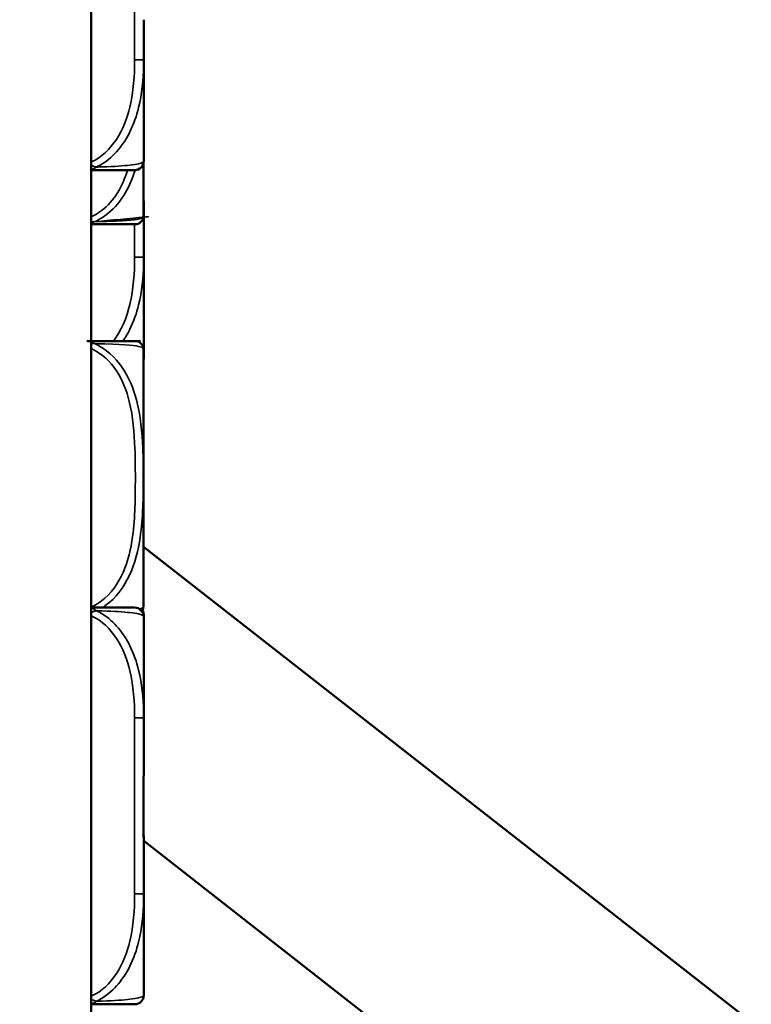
# Model space of a CAD drawing. Header units: inches. Extents: x 1.4 to 53.9, y 1.3 to 58.
# Tile 68 of 227: x 8.8 to 10.1, y 43.8 to 45.5. Entities that reach past the tile are written whole.
import ezdxf

# ---------------------------------------------------------------- set-up
doc = ezdxf.new("R2010")
doc.units = ezdxf.units.IN
doc.header["$MEASUREMENT"] = 0
for name, color, linetype, lineweight in [('Dimension (ANSI)', 7, 'Continuous', 25), ('Visible (ANSI)', 7, 'Continuous', 50), ('Visible Narrow (ANSI)', 7, 'Continuous', 35)]:
    doc.layers.add(name, color=color, linetype=linetype, lineweight=lineweight)
doc.styles.add('Note Text (ANSI)', font='tahoma.ttf')
doc.dimstyles.new('Default (ANSI)', dxfattribs={"dimtxt": 0.25, "dimasz": 0.0984251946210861, "dimexe": 0.125, "dimexo": 0.0625, "dimgap": 0.031496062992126, "dimtad": 0, "dimtih": 1, "dimtoh": 1, "dimrnd": 1e-08, "dimzin": 4, "dimdsep": 46, "dimtxsty": 'Note Text (ANSI)', "dimcen": 0.09, "dimdle": 0.3937007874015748, "dimclrd": 256, "dimclre": 256, "dimclrt": 256, "dimadec": 0, "dimazin": 1, "dimtfac": 1, "dimtofl": 0, "dimtmove": 0, "dimatfit": 3, "dimfxl": 1, "dimtolj": 1, "dimtzin": 4, "dimlwd": -1, "dimlwe": -1, "dimarcsym": 0})

# ---------------------------------------------------------------- blocks, each defined once
blk = doc.blocks.new('*D15')
at = {"layer": 'Defpoints', "color": 0, "transparency": 16777216}
for p in [(8.925452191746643, 52.91105804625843), (3.478965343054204, 52.20477182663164), (7.301544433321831, 49.5106473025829), (8.925452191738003, 24.05389050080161)]:
    blk.add_point(p, dxfattribs=at)
at = {"layer": 'Dimension (ANSI)', "transparency": 16777216}
blk.add_line((8.925452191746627, 52.84855804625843), (8.925452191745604, 49.43738993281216), dxfattribs=at)
for start, end in [(90.2210773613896, 94.86001562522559), (96.09061774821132, 100.7289226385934)]:
    blk.add_arc((8.925452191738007, 24.05389050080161), 25.50849943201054, start, end, dxfattribs=at)
for points in [[(8.826995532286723, 49.57860421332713), (8.827058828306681, 49.54579587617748), (8.925452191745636, 49.56238993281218)], [(4.17980829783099, 49.10036300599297), (4.173638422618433, 49.13258603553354), (4.080054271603, 49.09796489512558)]]:
    blk.add_solid(points, dxfattribs=at)
at = {"layer": 'Dimension (ANSI)', "transparency": 16777216, "insert": (6.250464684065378, 49.57143796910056), "char_height": 0.25, "attachment_point": 1, "style": 'Note Text (ANSI)'}
blk.add_mtext('\\A1;11°', dxfattribs=at)

msp = doc.modelspace()

# ---------------------------------------------------------------- linework, layer by layer
at = {"layer": 'Visible (ANSI)'}
for p, q in [((8.925452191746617, 37.6710580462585), (8.925452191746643, 52.91105804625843)), ((9.015964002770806, 45.41188542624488), (9.015964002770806, 45.48110064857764)), ((9.01596400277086, 45.23708064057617), (9.015964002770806, 45.41188542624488)), ((9.01546821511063, 45.14428447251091), (9.015468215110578, 45.23316023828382)), ((9.015964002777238, 45.07104382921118), (9.015964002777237, 45.14025905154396)), ((9.01596400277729, 44.89623904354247), (9.015964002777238, 45.07104382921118)), ((9.01546821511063, 44.4702844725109), (9.01546821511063, 44.9097203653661)), ((10.06505545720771, 43.75079044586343), (9.015468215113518, 44.57081787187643)), ((9.015964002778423, 44.45006396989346), (9.015964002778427, 44.45332473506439)), ((9.01596400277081, 44.27525918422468), (9.015964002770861, 44.45006396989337)), ((9.01596400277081, 44.20604396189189), (9.01596400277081, 44.27525918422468)), ((9.81879086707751, 43.43558614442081), (9.015910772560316, 44.06286482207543)), ((9.015964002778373, 44.04054946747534), (9.015964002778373, 44.0438102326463)), ((9.01596400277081, 43.97133424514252), (9.01596400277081, 44.04054946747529)), ((9.015964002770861, 43.7965294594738), (9.01596400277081, 43.97133424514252))]:
    msp.add_line(p, q, dxfattribs=at)
for centre, radius, start, end in [((9.000215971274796, 45.23708064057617), 0.0157480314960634, 270, 0), ((8.985940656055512, 45.1442844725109), 0.0295275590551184, 354.1279897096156, 0), ((9.00148594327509, 45.14156095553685), 0.0137795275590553, 270.0000016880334, 353.5464570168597), ((8.891948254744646, 45.15395123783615), 0.1240157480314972, 353.5464570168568, 354.1279897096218), ((9.00148594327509, 44.91244388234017), 0.0137795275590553, 6.453542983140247, 89.99999831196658), ((8.891948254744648, 44.90005360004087), 0.1240157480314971, 5.872010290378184, 6.453542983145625), ((8.985940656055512, 44.90972036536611), 0.0295275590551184, 0, 5.872010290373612), ((9.000215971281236, 44.89623904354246), 0.0157480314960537, 345.5848762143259, 0), ((9.000215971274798, 44.45006396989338), 0.0157480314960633, 0, 90.00000000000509), ((9.00148594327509, 44.46756095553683), 0.0137795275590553, 324.7618454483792, 353.546457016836), ((8.891948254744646, 44.47995123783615), 0.1240157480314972, 353.5464570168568, 354.1279897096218), ((8.985940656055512, 44.4702844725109), 0.0295275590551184, 354.1279897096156, 0), ((9.00021597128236, 44.4533247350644), 0.0157480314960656, 0, 30.55808935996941), ((9.000215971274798, 43.7965294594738), 0.0157480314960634, 270, 0)]:
    msp.add_arc(centre, radius, start, end, dxfattribs=at)
for points, knots in [([(9.015964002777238, 45.14025905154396), (9.015964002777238, 45.14069551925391), (9.01596389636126, 45.14113201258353), (9.015956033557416, 45.15763599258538), (9.015821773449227, 45.1736989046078), (9.015700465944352, 45.19665310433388), (9.015671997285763, 45.20335192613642), (9.015649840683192, 45.21252794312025), (9.015645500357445, 45.21499895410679), (9.015641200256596, 45.21907791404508), (9.015640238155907, 45.22068545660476), (9.015639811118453, 45.22381532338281), (9.01564026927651, 45.22533749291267), (9.015642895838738, 45.22890828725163), (9.015645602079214, 45.23095666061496), (9.015650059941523, 45.23332282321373), (9.015650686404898, 45.23364049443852), (9.015651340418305, 45.23395815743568)], [-0.416113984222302, -0.416113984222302, -0.416113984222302, -0.416113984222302, -0.4127690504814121, -0.4127690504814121, -0.289644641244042, -0.289644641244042, -0.2388934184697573, -0.2388934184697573, -0.2201881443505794, -0.2201881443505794, -0.2080204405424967, -0.2080204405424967, -0.19649903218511, -0.19649903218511, -0.1809938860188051, -0.1809938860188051, -0.1785893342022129, -0.1785893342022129, -0.1785893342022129, -0.1785893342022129]), ([(8.925435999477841, 45.2213326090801), (8.961486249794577, 45.2213326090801), (8.982731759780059, 45.2213326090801), (8.992034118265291, 45.2213326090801), (8.99839837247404, 45.2213326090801), (9.000215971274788, 45.2213326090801), (9.000215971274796, 45.2213326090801)], [-0.5106215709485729, -0.5106215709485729, -0.5106215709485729, -0.5106215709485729, -0.2074300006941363, -0.2074300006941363, -0.2074300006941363, 0, 0, 0, 0]), ([(8.925450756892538, 45.12778142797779), (8.925837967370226, 45.12778142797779), (8.926223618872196, 45.12778142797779), (8.926607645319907, 45.12778142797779), (8.943951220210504, 45.12778142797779), (8.958361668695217, 45.12778142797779), (8.968922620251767, 45.12778142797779), (8.979483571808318, 45.12778142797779), (8.986396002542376, 45.12778142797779), (8.991019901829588, 45.12778142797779), (8.997564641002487, 45.12778142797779), (8.999684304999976, 45.12778142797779), (9.000687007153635, 45.12778142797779), (9.001313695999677, 45.12778142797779), (9.001485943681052, 45.12778142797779), (9.00148594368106, 45.12778142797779)], [0.4015463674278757, 0.4015463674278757, 0.4015463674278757, 0.4015463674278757, 0.4047737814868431, 0.4047737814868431, 0.4047737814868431, 0.5505317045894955, 0.5505317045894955, 0.5505317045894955, 0.6962896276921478, 0.6962896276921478, 0.6962896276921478, 0.9025976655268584, 0.9025976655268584, 0.9025976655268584, 1.031540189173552, 1.031540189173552, 1.031540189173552, 1.031540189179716]), ([(9.00148594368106, 44.92622340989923), (9.001485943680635, 44.92622340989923), (9.001269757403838, 44.92622340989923), (8.996674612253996, 44.92622340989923), (8.990948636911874, 44.92622340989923), (8.976783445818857, 44.92622340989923), (8.942711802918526, 44.92622340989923), (8.937329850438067, 44.92622340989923), (8.931496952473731, 44.92622340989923), (8.925367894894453, 44.92622340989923)], [1.031540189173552, 1.031540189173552, 1.031540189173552, 1.031540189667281, 1.28942523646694, 1.28942523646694, 1.28942523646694, 1.610773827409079, 1.610773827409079, 1.610773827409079, 1.661534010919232, 1.661534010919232, 1.661534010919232, 1.661534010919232]), ([(9.000215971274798, 44.46581200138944), (9.000215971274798, 44.46581200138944), (9.000184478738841, 44.46581200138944), (9.000115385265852, 44.46581200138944), (8.99947684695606, 44.46581200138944), (8.995737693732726, 44.46581200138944), (8.983671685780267, 44.46581200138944), (8.973140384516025, 44.46581200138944), (8.955207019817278, 44.46581200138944), (8.929619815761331, 44.46581200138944), (8.92824765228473, 44.46581200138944), (8.926857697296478, 44.46581200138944), (8.925448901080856, 44.46581200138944)], [0, 0, 0, 0, 0.0272470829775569, 0.0272470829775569, 0.0272470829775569, 0.2790553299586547, 0.2790553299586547, 0.2790553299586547, 0.4988354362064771, 0.4988354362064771, 0.4988354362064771, 0.5106215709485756, 0.5106215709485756, 0.5106215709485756, 0.5106215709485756]), ([(9.01596400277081, 44.04054946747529), (9.01596400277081, 44.04098593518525), (9.01596389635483, 44.04142242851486), (9.015956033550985, 44.05792640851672), (9.015821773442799, 44.07398932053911), (9.015700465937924, 44.0969435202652), (9.015671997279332, 44.10364234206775), (9.015649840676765, 44.11281835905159), (9.015645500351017, 44.11528937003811), (9.015641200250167, 44.11936832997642), (9.015640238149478, 44.12097587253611), (9.015639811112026, 44.12410573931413), (9.01564026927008, 44.125627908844), (9.01564289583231, 44.12919870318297), (9.015645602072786, 44.13124707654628), (9.015657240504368, 44.13742457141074), (9.015669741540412, 44.14155202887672), (9.015708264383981, 44.1512837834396), (9.015737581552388, 44.15688370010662), (9.015851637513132, 44.17664846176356), (9.015956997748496, 44.19069086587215), (9.01596389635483, 44.20517100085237), (9.01596400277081, 44.20560749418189), (9.01596400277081, 44.20604396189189)], [-0.416113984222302, -0.416113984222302, -0.416113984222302, -0.416113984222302, -0.4127690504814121, -0.4127690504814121, -0.289644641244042, -0.289644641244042, -0.2388934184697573, -0.2388934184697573, -0.2201881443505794, -0.2201881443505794, -0.2080204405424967, -0.2080204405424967, -0.19649903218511, -0.19649903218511, -0.1809938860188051, -0.1809938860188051, -0.1497410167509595, -0.1497410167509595, -0.1073161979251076, -0.1073161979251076, 0, 0, 0.0033356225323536, 0.0033356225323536, 0.0033356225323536, 0.0033356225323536]), ([(9.015964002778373, 44.0438102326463), (9.015964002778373, 44.04424670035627), (9.015963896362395, 44.04468319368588), (9.01595603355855, 44.06118717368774), (9.015821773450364, 44.07725008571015), (9.01570046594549, 44.10020428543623), (9.015671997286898, 44.10690310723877), (9.01564984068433, 44.1160791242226), (9.01564550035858, 44.11855013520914), (9.015641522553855, 44.12232337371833), (9.015640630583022, 44.12362521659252), (9.015640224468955, 44.12492709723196)], [-0.416113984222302, -0.416113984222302, -0.416113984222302, -0.416113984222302, -0.4127690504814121, -0.4127690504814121, -0.289644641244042, -0.289644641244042, -0.2388934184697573, -0.2388934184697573, -0.2201881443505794, -0.2201881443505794, -0.2103343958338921, -0.2103343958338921, -0.2103343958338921, -0.2103343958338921]), ([(8.92543599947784, 43.78078142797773), (8.961486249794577, 43.78078142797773), (8.982731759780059, 43.78078142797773), (8.992034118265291, 43.78078142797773), (8.998398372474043, 43.78078142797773), (9.00021597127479, 43.78078142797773), (9.000215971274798, 43.78078142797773)], [-0.5106215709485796, -0.5106215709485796, -0.5106215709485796, -0.5106215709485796, -0.2074300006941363, -0.2074300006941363, -0.2074300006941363, 0, 0, 0, 0])]:
    msp.add_open_spline(points, degree=3, knots=knots, dxfattribs=at)
at = {"layer": 'Visible Narrow (ANSI)'}
for p, q in [((9.00021597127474, 45.71581036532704), (9.00021597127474, 45.41188542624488)), ((9.015964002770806, 45.41188542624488), (9.00021597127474, 45.41188542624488)), ((9.015313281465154, 45.14126360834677), (9.015313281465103, 45.23260049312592)), ((9.00021597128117, 45.1277814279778), (9.00021597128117, 45.07104382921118)), ((9.015964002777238, 45.07104382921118), (9.000215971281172, 45.07104382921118)), ((9.015313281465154, 44.46726360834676), (9.015313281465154, 44.91274122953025)), ((9.015964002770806, 44.27525918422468), (9.000215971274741, 44.27525918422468)), ((9.000215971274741, 44.27525918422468), (9.000215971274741, 43.97133424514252)), ((9.015964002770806, 43.97133424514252), (9.000215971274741, 43.97133424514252))]:
    msp.add_line(p, q, dxfattribs=at)
for points, knots in [([(9.00021597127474, 45.41188542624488), (9.00021597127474, 45.38466364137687), (8.998398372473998, 45.35680607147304), (8.992034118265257, 45.33027622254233), (8.982731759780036, 45.29149867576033), (8.961486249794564, 45.25185080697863), (8.925435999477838, 45.23536175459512)], [3.938294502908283, 3.938294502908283, 3.938294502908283, 3.938294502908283, 4.145724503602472, 4.145724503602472, 4.145724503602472, 4.448916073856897, 4.448916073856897, 4.448916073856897, 4.448916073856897]), ([(8.934344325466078, 45.22661600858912), (8.937734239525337, 45.22831212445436), (8.94108397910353, 45.23014546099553), (8.965575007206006, 45.24557923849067), (8.981309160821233, 45.26569990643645), (8.99884110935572, 45.30093265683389), (9.003681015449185, 45.31498737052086), (9.01306444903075, 45.35282636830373), (9.015327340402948, 45.37700807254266), (9.01592629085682, 45.40436388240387), (9.015966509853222, 45.40813719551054), (9.015964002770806, 45.41188542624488)], [-4.439013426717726, -4.439013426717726, -4.439013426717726, -4.439013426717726, -4.413510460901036, -4.413510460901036, -4.244930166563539, -4.244930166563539, -4.139567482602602, -4.139567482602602, -3.966153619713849, -3.966153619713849, -3.938294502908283, -3.938294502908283, -3.938294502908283, -3.938294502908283]), ([(8.93434432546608, 45.22661600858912), (8.933546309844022, 45.22679165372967), (8.932735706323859, 45.22700613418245), (8.930982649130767, 45.22754179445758), (8.930038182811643, 45.22787366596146), (8.92849462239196, 45.22848486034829), (8.92789895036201, 45.22873722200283), (8.927004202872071, 45.2291415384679), (8.92670569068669, 45.22928063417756), (8.926088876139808, 45.22957693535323), (8.925770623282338, 45.2297346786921), (8.925452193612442, 45.22989755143)], [-0.0001241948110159, -0.0001241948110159, -0.0001241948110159, -0.0001241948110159, 0.0044953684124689, 0.0044953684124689, 0.0097748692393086, 0.0097748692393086, 0.0130745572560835, 0.0130745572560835, 0.0147244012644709, 0.0147244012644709, 0.0164790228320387, 0.0164790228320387, 0.0164790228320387, 0.0164790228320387]), ([(9.01596400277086, 45.23708064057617), (9.015966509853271, 45.2368774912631), (9.015926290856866, 45.23666990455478), (9.015327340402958, 45.23514795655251), (9.013064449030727, 45.23371435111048), (9.003681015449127, 45.23150652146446), (8.998841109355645, 45.23069357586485), (8.981309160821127, 45.22869901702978), (8.96557500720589, 45.22761140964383), (8.941083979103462, 45.22680021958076), (8.937734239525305, 45.22670404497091), (8.934344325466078, 45.22661600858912)], [-6.36e-14, -6.36e-14, -6.36e-14, -6.36e-14, 0.0278591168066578, 0.0278591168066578, 0.201272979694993, 0.201272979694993, 0.3066356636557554, 0.3066356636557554, 0.4752159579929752, 0.4752159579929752, 0.5007189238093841, 0.5007189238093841, 0.5007189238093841, 0.5007189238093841]), ([(8.98774858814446, 45.22082476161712), (8.979334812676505, 45.19342507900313), (8.9654602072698, 45.16817506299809), (8.942711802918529, 45.15110715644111), (8.937329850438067, 45.14706912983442), (8.93149695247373, 45.14361982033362), (8.92536789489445, 45.14087566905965)], [1.396220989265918, 1.396220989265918, 1.396220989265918, 1.396220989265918, 1.610773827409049, 1.610773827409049, 1.610773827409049, 1.661534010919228, 1.661534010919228, 1.661534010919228, 1.661534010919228]), ([(8.925452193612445, 45.22214927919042), (8.92577062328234, 45.22224153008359), (8.926088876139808, 45.22234093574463), (8.92670569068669, 45.22254725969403), (8.927004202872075, 45.22265334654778), (8.92789895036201, 45.22298982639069), (8.92849462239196, 45.22323850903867), (8.930038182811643, 45.22394728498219), (8.930982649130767, 45.22444434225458), (8.932735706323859, 45.22549291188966), (8.933546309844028, 45.2260298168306), (8.93434432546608, 45.22661600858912)], [-0.0164790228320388, -0.0164790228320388, -0.0164790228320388, -0.0164790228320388, -0.0147244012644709, -0.0147244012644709, -0.0130745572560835, -0.0130745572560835, -0.0097748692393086, -0.0097748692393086, -0.0044953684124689, -0.0044953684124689, 0.0001241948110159, 0.0001241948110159, 0.0001241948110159, 0.0001241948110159]), ([(8.931336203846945, 45.13232184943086), (8.937555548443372, 45.13515858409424), (8.943505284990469, 45.13864905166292), (8.949057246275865, 45.14264983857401), (8.975751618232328, 45.16188601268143), (8.991584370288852, 45.19052974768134), (9.000912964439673, 45.22084792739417)], [-1.65731927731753, -1.65731927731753, -1.65731927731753, -1.65731927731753, -1.610773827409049, -1.610773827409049, -1.610773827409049, -1.38697875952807, -1.38697875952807, -1.38697875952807, -1.38697875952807]), ([(9.015178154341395, 45.14001217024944), (9.015178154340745, 45.14001217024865), (9.014984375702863, 45.13977636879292), (9.01427935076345, 45.13935415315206), (9.01315131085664, 45.13867860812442), (9.010766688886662, 45.13753240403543), (9.003403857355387, 45.13635907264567), (8.998201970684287, 45.13553010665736), (8.990425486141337, 45.13468836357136), (8.978544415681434, 45.1339677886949), (8.966743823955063, 45.13325209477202), (8.950680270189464, 45.13266175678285), (8.931336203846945, 45.13232184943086)], [-1.031540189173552, -1.031540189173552, -1.031540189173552, -1.031540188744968, -0.9025976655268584, -0.9025976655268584, -0.9025976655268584, -0.6962896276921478, -0.6962896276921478, -0.6962896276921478, -0.5505317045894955, -0.5505317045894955, -0.5505317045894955, -0.4057611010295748, -0.4057611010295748, -0.4057611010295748, -0.4057611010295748]), ([(9.00021597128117, 45.07104382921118), (9.00021597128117, 45.04382204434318), (8.998398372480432, 45.01596447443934), (8.992034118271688, 44.98943462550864), (8.986622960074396, 44.9668778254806), (8.977170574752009, 44.94402653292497), (8.963113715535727, 44.92561040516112)], [3.938294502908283, 3.938294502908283, 3.938294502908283, 3.938294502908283, 4.145724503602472, 4.145724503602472, 4.145724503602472, 4.322090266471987, 4.322090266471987, 4.322090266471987, 4.322090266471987]), ([(8.980077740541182, 44.92619545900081), (8.984613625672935, 44.93269842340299), (8.988613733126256, 44.93953780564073), (8.99884110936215, 44.9600910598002), (9.003681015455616, 44.97414577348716), (9.013064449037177, 45.01198477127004), (9.015327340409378, 45.03616647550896), (9.01592629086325, 45.06352228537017), (9.01596650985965, 45.06729559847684), (9.015964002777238, 45.07104382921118)], [-4.299373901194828, -4.299373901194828, -4.299373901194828, -4.299373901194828, -4.244930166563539, -4.244930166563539, -4.139567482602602, -4.139567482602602, -3.966153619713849, -3.966153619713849, -3.938294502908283, -3.938294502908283, -3.938294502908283, -3.938294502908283]), ([(8.925450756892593, 44.91314067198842), (8.925837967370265, 44.91296651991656), (8.926223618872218, 44.91278952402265), (8.926607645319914, 44.91260971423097), (8.943951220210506, 44.90448906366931), (8.958361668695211, 44.89058444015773), (8.968922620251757, 44.87444490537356), (8.979483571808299, 44.8583053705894), (8.986396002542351, 44.84010346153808), (8.991019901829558, 44.82147945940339), (8.997564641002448, 44.79511875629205), (8.999684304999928, 44.76782643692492), (9.000687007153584, 44.74076178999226), (9.001313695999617, 44.72384638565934), (9.001485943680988, 44.70692400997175), (9.001485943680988, 44.69000241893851), (9.001485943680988, 44.65615923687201), (9.001269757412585, 44.62230322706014), (8.996674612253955, 44.5885940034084), (8.990948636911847, 44.54658919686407), (8.976783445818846, 44.50267077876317), (8.942711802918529, 44.47710715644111), (8.937329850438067, 44.47306912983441), (8.931496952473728, 44.46961982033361), (8.925367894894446, 44.46687566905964)], [0.4015463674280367, 0.4015463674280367, 0.4015463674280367, 0.4015463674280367, 0.404773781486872, 0.404773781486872, 0.404773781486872, 0.5505317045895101, 0.5505317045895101, 0.5505317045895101, 0.6962896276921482, 0.6962896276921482, 0.6962896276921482, 0.9025976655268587, 0.9025976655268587, 0.9025976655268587, 1.031540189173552, 1.031540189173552, 1.031540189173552, 1.289425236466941, 1.289425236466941, 1.289425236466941, 1.610773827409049, 1.610773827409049, 1.610773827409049, 1.661534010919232, 1.661534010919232, 1.661534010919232, 1.661534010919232]), ([(8.944921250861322, 44.4658126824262), (8.94632238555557, 44.46672658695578), (8.947701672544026, 44.46767300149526), (8.949057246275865, 44.46864983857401), (8.987387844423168, 44.49627116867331), (9.003323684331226, 44.54328924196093), (9.009765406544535, 44.58680950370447), (9.014934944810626, 44.62173489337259), (9.01517815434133, 44.65592359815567), (9.01517815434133, 44.69000241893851), (9.01517815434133, 44.70704182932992), (9.01498437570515, 44.72408579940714), (9.014279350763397, 44.74126536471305), (9.013151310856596, 44.76875266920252), (9.010766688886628, 44.79688343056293), (9.00340385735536, 44.82455410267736), (8.998201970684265, 44.84410360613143), (8.990425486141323, 44.86345300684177), (8.978544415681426, 44.88074095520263), (8.96674382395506, 44.89791180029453), (8.950680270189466, 44.9128598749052), (8.931336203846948, 44.92168298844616)], [-1.6221384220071, -1.6221384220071, -1.6221384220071, -1.6221384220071, -1.610773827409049, -1.610773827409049, -1.610773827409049, -1.289425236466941, -1.289425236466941, -1.289425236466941, -1.031540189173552, -1.031540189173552, -1.031540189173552, -0.9025976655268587, -0.9025976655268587, -0.9025976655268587, -0.6962896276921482, -0.6962896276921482, -0.6962896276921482, -0.5505317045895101, -0.5505317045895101, -0.5505317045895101, -0.405761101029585, -0.405761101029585, -0.405761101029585, -0.405761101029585]), ([(8.931336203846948, 44.92168298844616), (8.937555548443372, 44.92157370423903), (8.943505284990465, 44.92143814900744), (8.949057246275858, 44.92128042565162), (8.987387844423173, 44.92019150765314), (9.00332368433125, 44.91806102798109), (9.009765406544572, 44.91635821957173), (9.014934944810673, 44.91499170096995), (9.015178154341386, 44.91399266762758), (9.015178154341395, 44.91399266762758)], [-1.657319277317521, -1.657319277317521, -1.657319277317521, -1.657319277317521, -1.610773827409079, -1.610773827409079, -1.610773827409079, -1.28942523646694, -1.28942523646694, -1.28942523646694, -1.031540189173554, -1.031540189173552, -1.031540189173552, -1.031540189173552]), ([(9.01596400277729, 44.89623904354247), (9.015966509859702, 44.8960358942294), (9.015926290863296, 44.89582830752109), (9.01576305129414, 44.89541351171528), (9.015640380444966, 44.89520641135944), (9.015468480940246, 44.89499703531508)], [-6.36e-14, -6.36e-14, -6.36e-14, -6.36e-14, 0.0278591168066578, 0.0278591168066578, 0.0548554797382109, 0.0548554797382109, 0.0548554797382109, 0.0548554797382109]), ([(8.934344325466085, 44.46052860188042), (8.933546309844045, 44.46111479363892), (8.932735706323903, 44.46165169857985), (8.930982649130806, 44.46270026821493), (8.930038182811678, 44.46319732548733), (8.92849462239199, 44.46390610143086), (8.927898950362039, 44.46415478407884), (8.9270042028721, 44.46449126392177), (8.926705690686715, 44.46459735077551), (8.926088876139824, 44.4648036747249), (8.925770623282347, 44.46490308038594), (8.925452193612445, 44.46499533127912)], [-0.0001241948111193, -0.0001241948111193, -0.0001241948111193, -0.0001241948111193, 0.004495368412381, 0.004495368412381, 0.0097748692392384, 0.0097748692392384, 0.0130745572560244, 0.0130745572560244, 0.0147244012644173, 0.0147244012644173, 0.0164790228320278, 0.0164790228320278, 0.0164790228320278, 0.0164790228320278]), ([(9.015178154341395, 44.46601217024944), (9.015178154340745, 44.46601217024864), (9.014984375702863, 44.46577636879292), (9.01427935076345, 44.46535415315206), (9.013479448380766, 44.46487511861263), (9.012047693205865, 44.46415942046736), (9.00865708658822, 44.46336520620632)], [-1.031540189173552, -1.031540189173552, -1.031540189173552, -1.031540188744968, -0.9025976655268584, -0.9025976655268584, -0.9025976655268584, -0.7563029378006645, -0.7563029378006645, -0.7563029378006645, -0.7563029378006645]), ([(8.9254359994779, 44.45178285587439), (8.961486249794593, 44.43529380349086), (8.982731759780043, 44.39564593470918), (8.992034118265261, 44.35686838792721), (8.998398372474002, 44.33033853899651), (9.000215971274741, 44.30248096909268), (9.000215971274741, 44.27525918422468)], [-0.5106215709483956, -0.5106215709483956, -0.5106215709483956, -0.5106215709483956, -0.2074300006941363, -0.2074300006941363, -0.2074300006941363, 0, 0, 0, 0]), ([(8.925452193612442, 44.45724705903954), (8.925770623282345, 44.45740993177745), (8.926088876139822, 44.45756767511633), (8.926705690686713, 44.45786397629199), (8.927004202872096, 44.45800307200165), (8.927898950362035, 44.45840738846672), (8.92849462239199, 44.45865975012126), (8.930038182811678, 44.4592709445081), (8.930982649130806, 44.45960281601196), (8.932735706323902, 44.46013847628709), (8.933546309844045, 44.46035295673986), (8.934344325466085, 44.46052860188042)], [-0.0164790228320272, -0.0164790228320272, -0.0164790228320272, -0.0164790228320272, -0.0147244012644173, -0.0147244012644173, -0.0130745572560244, -0.0130745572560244, -0.0097748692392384, -0.0097748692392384, -0.004495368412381, -0.004495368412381, 0.0001241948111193, 0.0001241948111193, 0.0001241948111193, 0.0001241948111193]), ([(9.01596400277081, 44.27525918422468), (9.015966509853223, 44.27900741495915), (9.01592629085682, 44.28278072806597), (9.015327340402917, 44.3101365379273), (9.013064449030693, 44.33431824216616), (9.003681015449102, 44.37215723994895), (8.998841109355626, 44.38621195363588), (8.981309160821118, 44.42144470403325), (8.965575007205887, 44.44156537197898), (8.94108397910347, 44.45699914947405), (8.937734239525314, 44.45883248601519), (8.934344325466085, 44.46052860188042)], [-6.8e-14, -6.8e-14, -6.8e-14, -6.8e-14, 0.0278591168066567, 0.0278591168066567, 0.2012729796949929, 0.2012729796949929, 0.3066356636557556, 0.3066356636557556, 0.4752159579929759, 0.4752159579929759, 0.5007189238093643, 0.5007189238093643, 0.5007189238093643, 0.5007189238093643]), ([(8.934344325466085, 44.46052860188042), (8.937734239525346, 44.46044056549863), (8.941083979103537, 44.46034439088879), (8.965575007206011, 44.4595332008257), (8.981309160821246, 44.45844559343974), (8.99884110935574, 44.45645103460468), (9.00368101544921, 44.45563808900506), (9.013064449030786, 44.45343025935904), (9.01532734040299, 44.451996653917), (9.015926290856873, 44.45047470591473), (9.015966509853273, 44.45026711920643), (9.015964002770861, 44.45006396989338)], [-0.5007189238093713, -0.5007189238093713, -0.5007189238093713, -0.5007189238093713, -0.4752159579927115, -0.4752159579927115, -0.3066356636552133, -0.3066356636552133, -0.2012729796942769, -0.2012729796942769, -0.0278591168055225, -0.0278591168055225, 7.33e-14, 7.33e-14, 7.33e-14, 7.33e-14]), ([(9.015225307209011, 44.45483172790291), (9.015529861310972, 44.45453186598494), (9.015729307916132, 44.45423600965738), (9.015926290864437, 44.45373547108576), (9.015966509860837, 44.45352788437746), (9.015964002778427, 44.4533247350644)], [-0.0661946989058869, -0.0661946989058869, -0.0661946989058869, -0.0661946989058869, -0.0278591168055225, -0.0278591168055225, 7.33e-14, 7.33e-14, 7.33e-14, 7.33e-14]), ([(9.000215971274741, 43.97133424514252), (9.000215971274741, 43.94411246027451), (8.998398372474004, 43.91625489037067), (8.99203411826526, 43.88972504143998), (8.982731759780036, 43.85094749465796), (8.961486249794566, 43.81129962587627), (8.925435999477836, 43.79481057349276)], [3.938294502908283, 3.938294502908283, 3.938294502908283, 3.938294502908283, 4.145724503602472, 4.145724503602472, 4.145724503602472, 4.448916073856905, 4.448916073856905, 4.448916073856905, 4.448916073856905]), ([(8.93434432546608, 43.78606482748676), (8.937734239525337, 43.787760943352), (8.941083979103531, 43.78959427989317), (8.965575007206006, 43.80502805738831), (8.981309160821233, 43.82514872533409), (8.99884110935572, 43.86038147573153), (9.003681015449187, 43.8744361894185), (9.01306444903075, 43.91227518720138), (9.01532734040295, 43.9364568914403), (9.015926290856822, 43.96381270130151), (9.015966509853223, 43.96758601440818), (9.01596400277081, 43.97133424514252)], [-4.439013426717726, -4.439013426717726, -4.439013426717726, -4.439013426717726, -4.413510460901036, -4.413510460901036, -4.244930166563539, -4.244930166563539, -4.139567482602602, -4.139567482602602, -3.966153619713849, -3.966153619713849, -3.938294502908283, -3.938294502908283, -3.938294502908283, -3.938294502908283]), ([(8.93434432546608, 43.78606482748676), (8.933546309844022, 43.78624047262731), (8.93273570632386, 43.78645495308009), (8.930982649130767, 43.78699061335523), (8.930038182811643, 43.7873224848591), (8.92849462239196, 43.78793367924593), (8.92789895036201, 43.78818604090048), (8.927004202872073, 43.78859035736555), (8.92670569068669, 43.7887294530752), (8.926088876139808, 43.78902575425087), (8.925770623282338, 43.78918349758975), (8.92545219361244, 43.78934637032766)], [-0.0001241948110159, -0.0001241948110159, -0.0001241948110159, -0.0001241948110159, 0.0044953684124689, 0.0044953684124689, 0.0097748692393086, 0.0097748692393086, 0.0130745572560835, 0.0130745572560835, 0.0147244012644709, 0.0147244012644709, 0.0164790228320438, 0.0164790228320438, 0.0164790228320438, 0.0164790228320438]), ([(8.925452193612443, 43.78159809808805), (8.92577062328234, 43.78169034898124), (8.92608887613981, 43.78178975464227), (8.92670569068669, 43.78199607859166), (8.927004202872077, 43.78210216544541), (8.927898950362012, 43.78243864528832), (8.928494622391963, 43.78268732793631), (8.930038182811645, 43.78339610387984), (8.930982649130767, 43.78389316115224), (8.93273570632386, 43.7849417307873), (8.933546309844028, 43.78547863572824), (8.93434432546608, 43.78606482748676)], [-0.0164790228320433, -0.0164790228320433, -0.0164790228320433, -0.0164790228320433, -0.0147244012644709, -0.0147244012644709, -0.0130745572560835, -0.0130745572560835, -0.0097748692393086, -0.0097748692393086, -0.0044953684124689, -0.0044953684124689, 0.0001241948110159, 0.0001241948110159, 0.0001241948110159, 0.0001241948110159]), ([(9.015964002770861, 43.7965294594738), (9.015966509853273, 43.79632631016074), (9.015926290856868, 43.79611872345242), (9.015327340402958, 43.79459677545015), (9.013064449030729, 43.79316317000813), (9.003681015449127, 43.7909553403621), (8.998841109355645, 43.79014239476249), (8.981309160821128, 43.78814783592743), (8.965575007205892, 43.78706022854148), (8.941083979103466, 43.7862490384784), (8.937734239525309, 43.78615286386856), (8.93434432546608, 43.78606482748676)], [-6.36e-14, -6.36e-14, -6.36e-14, -6.36e-14, 0.0278591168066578, 0.0278591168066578, 0.201272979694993, 0.201272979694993, 0.3066356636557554, 0.3066356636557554, 0.4752159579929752, 0.4752159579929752, 0.5007189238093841, 0.5007189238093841, 0.5007189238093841, 0.5007189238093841])]:
    msp.add_open_spline(points, degree=3, knots=knots, dxfattribs=at)
for points in [[(8.92545219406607, 45.13046942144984), (8.927426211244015, 45.13098580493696), (8.929394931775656, 45.1315979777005), (8.931336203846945, 45.13232184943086)], [(8.931336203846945, 45.13232184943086), (8.929394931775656, 45.13212616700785), (8.927426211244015, 45.13201718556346), (8.92545219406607, 45.13197443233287)], [(8.931336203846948, 44.92168298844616), (8.929394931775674, 44.92240686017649), (8.927426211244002, 44.92301903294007), (8.92545219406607, 44.92353541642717)], [(8.92545219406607, 44.92203040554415), (8.927426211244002, 44.92198765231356), (8.929394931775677, 44.92187867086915), (8.931336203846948, 44.92168298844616)]]:
    msp.add_open_spline(points, degree=3, dxfattribs=at)

# ---------------------------------------------------------------- dimensions: what is measured, and where the dimension line sits
at = {"layer": 'Dimension (ANSI)'}
dim = msp.add_angular_dim_3p(base=(7.301544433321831, 49.5106473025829), center=(8.925452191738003, 24.05389050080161), p1=(8.925452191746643, 52.91105804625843), p2=(3.478965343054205, 52.20477182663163), dimstyle='Default (ANSI)', override={"dimse2": 1, "dimadec": 0, "dimtp": 0, "dimtm": 0, "dimtdec": 0}, dxfattribs=at)
dim.commit()
dim.dimension.update_dxf_attribs({"geometry": '*D15', "text_midpoint": (6.491650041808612, 49.44601822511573), "dimtype": 165})

doc.saveas('drawing.dxf')
